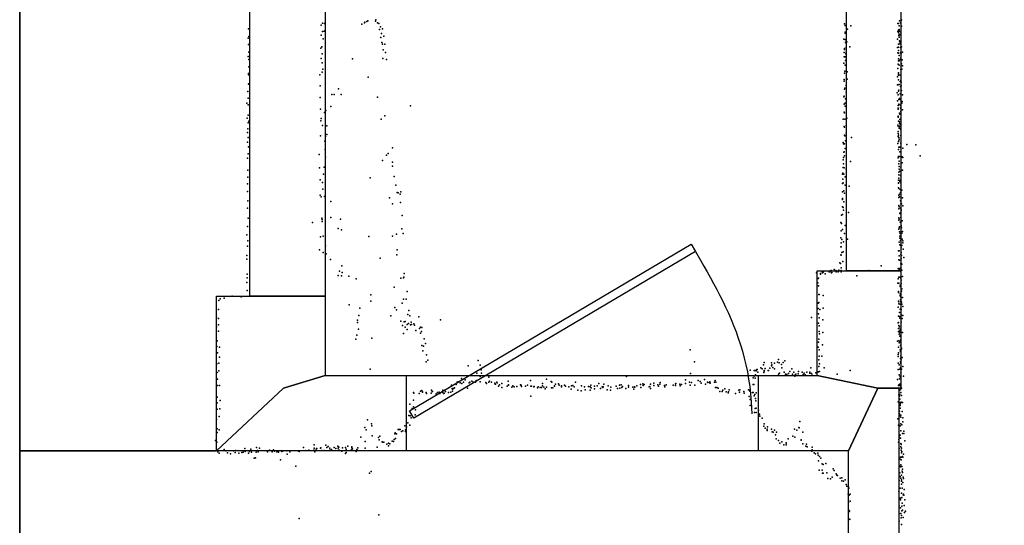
# Model space of a CAD drawing. Header units: millimetres. Extents: x -44220 to 35132, y -40846 to 67550.
# Tile 8 of 27: x -6814 to -3826, y -1464 to 70. Entities that reach past the tile are written whole.
import ezdxf

# ---------------------------------------------------------------- set-up
doc = ezdxf.new("R2010")
doc.units = ezdxf.units.MM
for name, color, linetype in [('DOORS', 7, 'Continuous'), ('HWALLS', 32, 'Continuous'), ('P', 9, 'Continuous'), ('ROOMS', 1, 'Continuous'), ('WALLS', 3, 'Continuous')]:
    doc.layers.add(name, color=color, linetype=linetype)

# ---------------------------------------------------------------- blocks, each defined once
blk = doc.blocks.new('1-Standard_3D')
for points in [[(-403.982, 5.64828), (253.382, 394.931), (263.573, 377.722), (-393.791, -11.5606), (-403.982, 5.64828)], [(263.573, 377.722), (275.367, 357.142), (283.15, 343.495), (290.844, 329.879), (298.429, 316.269), (305.882, 302.642), (313.184, 288.973), (320.313, 275.239), (327.249, 261.416), (333.971, 247.479), (340.456, 233.405), (346.686, 219.17), (352.638, 204.75), (358.291, 190.121), (363.626, 175.258), (368.62, 160.139), (373.253, 144.738), (377.503, 129.032), (381.351, 112.998), (384.774, 96.6102), (387.752, 79.8457), (390.265, 62.6802), (392.29, 45.0899), (393.807, 27.0508), (395.085, -0.90191)]]:
    blk.add_lwpolyline(points)

msp = doc.modelspace()

# ---------------------------------------------------------------- linework, layer by layer
at = {"layer": 'DOORS'}
msp.add_lwpolyline([(-5639.5523, -1009.65), (-4572.7523, -1009.65), (-4572.7523, -1238.25), (-5639.5523, -1238.25), (-5639.5523, -1009.65)], dxfattribs=at)
at = {"layer": 'HWALLS'}
for points in [[(-6813.55, -1238.25), (-6813.55, 1035.05)], [(-6013.45, -1047.75), (-6216.65, -1238.25), (-6813.55, -1238.25)], [(-6813.55, -3365.5), (-6813.55, -1238.25)]]:
    msp.add_lwpolyline(points, dxfattribs=at)
at = {"layer": 'P'}
for p in [(-5895, 60), (-5767, 61), (-5766, 63), (-5760, 65), (-5757, 67), (-5734, 66), (-5733, 70), (-5728, 61), (-4144, 67), (-4141, 61), (-4138, 70), (-6119, 43), (-5899, 54), (-5895, 35), (-5890, 36), (-5889, 59), (-5776, 57), (-5724, 59), (-5722, 41), (-5719, 49), (-5713, 43), (-4311, 58), (-4309, 53), (-4309, 32), (-4302, 42), (-4292, 52), (-4149, 59), (-4149, 35), (-4147, 59), (-4147, 39), (-4147, 31), (-4145, 52), (-4145, 41), (-4144, 36), (-4140, 30), (-4138, 51), (-6120, 14), (-6118, 19), (-5899, 23), (-5893, 12), (-5718, 16), (-5716, 28), (-5715, 1), (-5709, 20), (-4313, 11), (-4310, 10), (-4309, 29), (-4308, 1), (-4306, 6), (-4304, 3), (-4150, 11), (-4146, 22), (-4145, 26), (-4145, 17), (-4144, 6), (-4143, 24), (-4143, 4), (-4142, 0), (-6119, -5), (-6118, -28), (-5900, -16), (-5897, -12), (-5713, -4), (-5711, -21), (-5706, -4), (-5704, -29), (-4312, -29), (-4311, -17), (-4311, -20), (-4306, -14), (-4306, -28), (-4295, -12), (-4150, -14), (-4147, -4), (-4147, -13), (-4147, -23), (-4143, -3), (-4141, -14), (-4138, -12), (-4135, -28), (-6120, -41), (-6118, -50), (-5899, -47), (-5896, -33), (-5804, -48), (-5712, -47), (-5701, -50), (-4312, -42), (-4309, -42), (-4308, -53), (-4307, -33), (-4149, -30), (-4147, -31), (-4147, -48), (-4147, -54), (-4145, -38), (-4145, -54), (-4142, -50), (-4141, -30), (-4140, -45), (-4139, -33), (-4136, -51), (-6118, -73), (-5896, -61), (-5896, -89), (-5894, -80), (-4313, -62), (-4310, -86), (-4309, -68), (-4303, -88), (-4149, -78), (-4148, -65), (-4145, -68), (-4140, -81), (-4138, -64), (-4137, -80), (-4135, -70), (-6119, -93), (-6119, -97), (-5903, -97), (-5756, -104), (-4312, -111), (-4312, -116), (-4311, -92), (-4303, -110), (-4150, -103), (-4147, -91), (-4147, -95), (-4147, -98), (-4147, -112), (-4142, -98), (-4142, -117), (-4140, -98), (-4140, -114), (-4139, -119), (-6121, -148), (-6119, -125), (-6118, -124), (-5902, -130), (-5846, -139), (-4311, -140), (-4310, -137), (-4306, -129), (-4150, -127), (-4149, -127), (-4147, -147), (-4146, -143), (-4145, -126), (-4141, -132), (-4139, -130), (-4138, -145), (-6120, -168), (-5902, -166), (-5867, -157), (-5860, -157), (-5838, -157), (-5728, -165), (-4313, -164), (-4312, -162), (-4308, -170), (-4306, -150), (-4151, -152), (-4150, -176), (-4148, -158), (-4146, -172), (-4144, -169), (-4142, -155), (-4142, -172), (-4136, -178), (-4135, -158), (-6124, -183), (-6120, -188), (-5901, -201), (-5885, -205), (-5870, -193), (-5628, -191), (-4312, -186), (-4309, -183), (-4309, -192), (-4148, -190), (-4148, -198), (-4148, -201), (-4146, -186), (-4142, -189), (-4141, -197), (-4140, -208), (-4137, -183), (-4135, -203), (-6123, -228), (-6120, -219), (-6118, -238), (-5900, -237), (-5899, -229), (-5889, -211), (-5717, -231), (-5706, -221), (-4315, -231), (-4312, -210), (-4311, -212), (-4310, -231), (-4304, -228), (-4148, -222), (-4148, -225), (-4147, -238), (-4144, -213), (-4143, -216), (-4143, -232), (-4142, -231), (-6121, -261), (-6120, -243), (-5895, -251), (-5882, -252), (-4312, -254), (-4311, -256), (-4306, -251), (-4149, -250), (-4148, -253), (-4145, -258), (-4145, -259), (-4144, -240), (-4144, -245), (-4144, -253), (-4143, -260), (-4141, -248), (-4140, -264), (-6122, -272), (-6120, -287), (-5901, -282), (-5888, -298), (-5886, -284), (-5882, -278), (-4311, -280), (-4310, -282), (-4308, -297), (-4306, -274), (-4290, -287), (-4148, -269), (-4148, -275), (-4148, -284), (-4147, -280), (-4146, -287), (-4146, -297), (-4145, -292), (-4140, -281), (-6122, -301), (-6119, -315), (-5887, -324), (-5683, -318), (-4315, -302), (-4314, -306), (-4311, -306), (-4309, -320), (-4149, -305), (-4147, -299), (-4147, -324), (-4146, -316), (-4143, -316), (-4140, -303), (-4140, -304), (-4140, -314), (-4134, -319), (-4122, -308), (-4095, -309), (-6122, -350), (-6120, -337), (-5905, -339), (-5886, -347), (-5713, -357), (-5701, -341), (-5696, -336), (-4315, -355), (-4314, -348), (-4313, -332), (-4312, -331), (-4311, -343), (-4148, -349), (-4147, -345), (-4144, -345), (-4143, -331), (-4138, -347), (-4136, -346), (-4134, -348), (-4082, -343), (-6121, -386), (-5904, -379), (-5890, -377), (-5683, -362), (-5683, -374), (-4315, -378), (-4314, -367), (-4312, -379), (-4306, -383), (-4293, -360), (-4146, -367), (-4145, -359), (-4145, -375), (-4145, -383), (-4140, -377), (-4136, -364), (-4135, -386), (-6121, -407), (-5902, -416), (-5892, -398), (-5750, -410), (-5677, -405), (-4317, -398), (-4316, -395), (-4316, -414), (-4313, -398), (-4309, -406), (-4147, -417), (-4146, -392), (-4146, -400), (-4146, -411), (-4143, -389), (-4142, -417), (-4141, -402), (-4141, -402), (-4140, -403), (-6122, -428), (-5895, -424), (-5894, -444), (-5672, -432), (-4317, -427), (-4315, -425), (-4309, -432), (-4297, -435), (-4147, -425), (-4147, -426), (-4147, -440), (-4146, -442), (-4143, -421), (-4142, -445), (-4141, -445), (-4140, -426), (-4137, -447), (-6122, -451), (-5902, -462), (-5899, -467), (-5889, -466), (-5692, -470), (-5668, -454), (-5665, -455), (-5659, -459), (-5657, -452), (-4317, -452), (-4317, -472), (-4317, -475), (-4313, -449), (-4311, -456), (-4146, -462), (-4146, -469), (-4144, -459), (-4144, -467), (-4141, -454), (-4135, -470), (-6122, -502), (-6121, -479), (-5870, -481), (-5683, -488), (-5658, -484), (-4317, -498), (-4315, -500), (-4313, -482), (-4146, -493), (-4146, -504), (-4145, -497), (-4141, -479), (-4141, -502), (-4140, -488), (-4139, -507), (-4138, -488), (-4134, -494), (-6120, -532), (-5897, -532), (-5896, -536), (-5870, -530), (-5840, -535), (-5653, -524), (-4320, -523), (-4317, -521), (-4314, -508), (-4299, -515), (-4146, -531), (-4145, -535), (-4143, -518), (-4142, -516), (-4140, -530), (-4139, -509), (-6122, -557), (-5925, -545), (-5896, -542), (-5847, -563), (-5837, -567), (-5654, -564), (-4322, -545), (-4320, -548), (-4317, -566), (-4309, -554), (-4146, -538), (-4146, -565), (-4145, -561), (-4144, -558), (-4142, -544), (-4140, -544), (-4139, -554), (-4139, -558), (-4138, -561), (-4136, -540), (-6124, -582), (-5901, -589), (-5893, -586), (-5754, -588), (-5683, -587), (-5670, -580), (-5650, -578), (-4322, -592), (-4321, -570), (-4319, -597), (-4311, -578), (-4302, -596), (-4144, -573), (-4143, -587), (-4143, -593), (-4142, -578), (-4141, -586), (-4137, -577), (-4136, -596), (-4135, -572), (-6122, -617), (-6121, -601), (-5886, -616), (-4322, -619), (-4321, -607), (-4321, -619), (-4314, -604), (-4145, -605), (-4143, -613), (-4141, -600), (-4141, -614), (-4140, -600), (-4139, -622), (-4137, -615), (-4134, -601), (-4134, -607), (-4133, -626), (-6124, -645), (-6124, -656), (-5904, -628), (-5893, -636), (-5884, -640), (-5871, -657), (-5720, -653), (-5669, -643), (-5668, -628), (-4322, -643), (-4321, -644), (-4319, -636), (-4315, -634), (-4147, -631), (-4145, -631), (-4145, -646), (-4140, -642), (-4139, -636), (-4139, -655), (-4138, -645), (-4131, -651), (-5836, -677), (-4325, -667), (-4323, -669), (-4321, -683), (-4316, -663), (-4200, -677), (-4148, -685), (-4146, -658), (-4144, -659), (-4143, -685), (-4140, -670), (-4140, -683), (-4139, -669), (-4137, -671), (-6123, -702), (-6123, -713), (-5847, -706), (-5843, -693), (-5837, -707), (-5835, -697), (-5815, -708), (-5793, -716), (-5657, -714), (-5649, -713), (-5648, -711), (-5647, -700), (-4396, -698), (-4391, -715), (-4390, -714), (-4384, -700), (-4384, -702), (-4379, -695), (-4378, -698), (-4376, -693), (-4376, -696), (-4375, -694), (-4370, -701), (-4358, -695), (-4356, -695), (-4354, -692), (-4352, -691), (-4351, -698), (-4350, -697), (-4343, -688), (-4338, -691), (-4337, -695), (-4330, -695), (-4328, -690), (-4321, -691), (-4321, -695), (-4274, -707), (-4237, -691), (-4148, -716), (-4146, -711), (-4145, -688), (-4144, -692), (-4143, -711), (-4142, -711), (-4140, -694), (-4140, -714), (-4137, -690), (-4135, -709), (-6124, -727), (-5677, -741), (-4392, -728), (-4390, -737), (-4149, -729), (-4146, -729), (-4142, -735), (-4142, -739), (-4139, -720), (-4139, -730), (-4137, -746), (-6193, -775), (-6169, -769), (-6142, -771), (-6123, -751), (-5748, -765), (-5638, -754), (-4389, -763), (-4388, -763), (-4376, -767), (-4147, -754), (-4147, -757), (-4142, -761), (-4142, -767), (-4141, -770), (-4138, -753), (-4135, -773), (-6209, -782), (-6205, -777), (-5814, -795), (-5782, -805), (-5748, -784), (-5675, -803), (-5653, -790), (-5649, -778), (-5641, -778), (-4391, -790), (-4391, -806), (-4389, -788), (-4376, -805), (-4148, -802), (-4147, -784), (-4146, -786), (-4146, -792), (-4142, -793), (-4141, -780), (-4140, -785), (-4138, -787), (-4137, -793), (-4134, -800), (-6216, -832), (-6210, -809), (-6210, -836), (-5785, -827), (-5688, -828), (-5670, -810), (-5636, -824), (-5633, -812), (-5630, -828), (-5603, -831), (-4411, -833), (-4390, -822), (-4388, -834), (-4386, -809), (-4147, -829), (-4144, -818), (-4144, -830), (-4143, -835), (-4142, -808), (-4139, -809), (-4138, -826), (-4136, -836), (-4134, -827), (-6216, -862), (-6210, -856), (-5789, -841), (-5789, -848), (-5657, -844), (-5652, -858), (-5647, -846), (-5644, -845), (-5644, -863), (-5638, -855), (-5634, -851), (-5628, -856), (-5626, -847), (-5625, -855), (-5618, -852), (-5616, -857), (-5598, -863), (-5594, -864), (-5537, -840), (-4390, -850), (-4388, -859), (-4377, -840), (-4148, -849), (-4147, -848), (-4146, -858), (-4144, -862), (-4139, -847), (-6210, -875), (-5791, -887), (-5786, -869), (-5745, -896), (-5649, -882), (-5638, -870), (-5612, -873), (-5601, -867), (-5598, -881), (-5595, -876), (-4388, -876), (-4387, -883), (-4377, -879), (-4147, -867), (-4147, -876), (-4145, -884), (-4144, -879), (-4143, -874), (-4143, -890), (-4142, -869), (-4141, -888), (-4135, -879), (-6215, -921), (-6214, -904), (-6207, -923), (-5794, -899), (-5594, -918), (-5588, -920), (-5586, -898), (-5582, -912), (-4391, -923), (-4390, -908), (-4389, -899), (-4378, -916), (-4150, -905), (-4147, -923), (-4146, -904), (-4145, -910), (-4143, -908), (-4141, -902), (-4141, -918), (-4140, -907), (-4138, -926), (-6213, -941), (-6207, -954), (-5591, -934), (-5579, -947), (-4779, -931), (-4388, -931), (-4388, -951), (-4380, -951), (-4148, -946), (-4148, -952), (-4147, -941), (-4142, -931), (-4141, -936), (-4140, -950), (-4138, -928), (-4136, -955), (-6215, -974), (-6209, -972), (-5580, -968), (-5575, -963), (-5453, -980), (-5423, -964), (-5417, -978), (-4766, -968), (-4557, -977), (-4555, -970), (-4533, -971), (-4533, -971), (-4533, -980), (-4532, -977), (-4529, -985), (-4524, -972), (-4515, -969), (-4511, -961), (-4509, -971), (-4502, -976), (-4497, -970), (-4492, -965), (-4389, -962), (-4389, -982), (-4387, -974), (-4148, -972), (-4145, -977), (-4141, -958), (-4141, -968), (-4141, -972), (-4139, -962), (-4134, -982), (-6214, -1000), (-6209, -995), (-5750, -990), (-5427, -1002), (-5417, -1012), (-5414, -992), (-5413, -1002), (-5390, -1014), (-4973, -1012), (-4778, -1003), (-4597, -993), (-4585, -994), (-4585, -1011), (-4582, -994), (-4581, -1007), (-4579, -995), (-4577, -991), (-4576, -991), (-4574, -999), (-4565, -986), (-4561, -989), (-4556, -1000), (-4555, -994), (-4555, -996), (-4552, -988), (-4543, -994), (-4542, -994), (-4538, -987), (-4524, -989), (-4511, -1005), (-4508, -1002), (-4501, -986), (-4494, -999), (-4490, -1005), (-4486, -1006), (-4481, -1003), (-4477, -997), (-4471, -989), (-4469, -1005), (-4465, -999), (-4462, -1008), (-4462, -1011), (-4459, -1005), (-4452, -1004), (-4451, -997), (-4440, -999), (-4437, -1006), (-4434, -1002), (-4432, -1008), (-4431, -1007), (-4426, -999), (-4416, -999), (-4416, -1002), (-4413, -986), (-4411, -1003), (-4409, -1008), (-4398, -1001), (-4391, -998), (-4390, -998), (-4387, -997), (-4373, -986), (-4333, -1005), (-4294, -994), (-4148, -991), (-4145, -1007), (-4143, -990), (-4142, -1011), (-4142, -1013), (-4141, -986), (-4140, -1001), (-4138, -990), (-4132, -1011), (-6213, -1020), (-6213, -1040), (-6207, -1040), (-5504, -1039), (-5489, -1037), (-5486, -1029), (-5483, -1028), (-5477, -1032), (-5473, -1018), (-5472, -1034), (-5467, -1029), (-5462, -1022), (-5450, -1032), (-5448, -1030), (-5442, -1026), (-5438, -1029), (-5431, -1030), (-5429, -1024), (-5417, -1028), (-5399, -1031), (-5397, -1034), (-5390, -1030), (-5388, -1026), (-5382, -1030), (-5372, -1033), (-5371, -1036), (-5370, -1036), (-5366, -1029), (-5365, -1032), (-5361, -1042), (-5358, -1038), (-5351, -1034), (-5335, -1042), (-5332, -1026), (-5331, -1038), (-5331, -1039), (-5321, -1045), (-5317, -1041), (-5313, -1044), (-5305, -1043), (-5294, -1038), (-5293, -1038), (-5292, -1040), (-5291, -1043), (-5279, -1042), (-5273, -1039), (-5264, -1024), (-5263, -1042), (-5261, -1042), (-5254, -1044), (-5253, -1043), (-5241, -1044), (-5227, -1034), (-5227, -1041), (-5223, -1045), (-5215, -1020), (-5215, -1045), (-5201, -1027), (-5199, -1029), (-5191, -1041), (-5191, -1042), (-5188, -1036), (-5179, -1035), (-5177, -1039), (-5170, -1041), (-5170, -1044), (-5161, -1039), (-5158, -1042), (-5148, -1044), (-5139, -1041), (-5135, -1040), (-5131, -1044), (-5127, -1030), (-5109, -1041), (-5100, -1044), (-5088, -1043), (-5083, -1044), (-5081, -1039), (-5070, -1042), (-5062, -1041), (-5057, -1034), (-5046, -1044), (-5043, -1044), (-5041, -1036), (-5028, -1041), (-5020, -1045), (-5004, -1042), (-4994, -1039), (-4989, -1038), (-4985, -1043), (-4967, -1040), (-4967, -1045), (-4953, -1045), (-4948, -1044), (-4947, -1045), (-4941, -1041), (-4930, -1037), (-4923, -1035), (-4922, -1040), (-4919, -1037), (-4904, -1044), (-4902, -1043), (-4900, -1036), (-4890, -1033), (-4890, -1040), (-4878, -1038), (-4876, -1042), (-4871, -1036), (-4870, -1031), (-4857, -1040), (-4857, -1041), (-4856, -1044), (-4852, -1038), (-4831, -1039), (-4824, -1035), (-4824, -1040), (-4823, -1034), (-4811, -1036), (-4810, -1041), (-4806, -1037), (-4794, -1022), (-4794, -1034), (-4781, -1029), (-4779, -1039), (-4775, -1031), (-4765, -1039), (-4755, -1024), (-4749, -1027), (-4746, -1033), (-4736, -1021), (-4733, -1036), (-4727, -1029), (-4726, -1031), (-4721, -1031), (-4720, -1028), (-4719, -1033), (-4706, -1030), (-4704, -1024), (-4702, -1030), (-4588, -1016), (-4588, -1037), (-4586, -1037), (-4582, -1017), (-4150, -1021), (-4147, -1040), (-4145, -1037), (-4144, -1019), (-4143, -1036), (-4142, -1041), (-6214, -1075), (-5619, -1061), (-5618, -1063), (-5602, -1064), (-5598, -1057), (-5594, -1055), (-5592, -1059), (-5592, -1060), (-5580, -1061), (-5579, -1064), (-5565, -1063), (-5564, -1054), (-5562, -1058), (-5561, -1058), (-5550, -1065), (-5546, -1061), (-5541, -1060), (-5539, -1064), (-5531, -1060), (-5530, -1054), (-5528, -1064), (-5526, -1063), (-5522, -1058), (-5513, -1061), (-5506, -1060), (-5502, -1049), (-5501, -1051), (-5500, -1057), (-5497, -1049), (-5494, -1047), (-5455, -1048), (-5351, -1046), (-5263, -1072), (-5243, -1047), (-5235, -1046), (-5230, -1046), (-5219, -1050), (-5200, -1047), (-5196, -1047), (-5140, -1051), (-5120, -1054), (-5110, -1056), (-5098, -1053), (-5083, -1054), (-5080, -1047), (-5070, -1050), (-5051, -1049), (-5044, -1046), (-5031, -1053), (-5021, -1054), (-5000, -1049), (-4993, -1048), (-4987, -1046), (-4975, -1049), (-4950, -1051), (-4929, -1046), (-4900, -1049), (-4703, -1046), (-4699, -1046), (-4695, -1048), (-4689, -1058), (-4682, -1058), (-4680, -1054), (-4674, -1050), (-4670, -1059), (-4664, -1062), (-4663, -1059), (-4661, -1053), (-4642, -1064), (-4632, -1054), (-4630, -1060), (-4629, -1053), (-4617, -1058), (-4616, -1063), (-4603, -1053), (-4600, -1073), (-4599, -1054), (-4598, -1057), (-4590, -1061), (-4588, -1061), (-4585, -1071), (-4583, -1067), (-4579, -1062), (-4147, -1049), (-4146, -1048), (-4146, -1068), (-4145, -1067), (-4144, -1072), (-4143, -1054), (-4143, -1067), (-4140, -1050), (-4140, -1061), (-4138, -1048), (-4138, -1070), (-6214, -1092), (-6205, -1085), (-5630, -1096), (-5619, -1084), (-5619, -1104), (-4597, -1082), (-4597, -1100), (-4581, -1079), (-4580, -1086), (-4148, -1089), (-4143, -1081), (-4142, -1096), (-4142, -1100), (-4141, -1091), (-4140, -1092), (-4139, -1090), (-4135, -1091), (-6214, -1111), (-6208, -1134), (-6206, -1110), (-5633, -1131), (-5629, -1132), (-5623, -1109), (-5614, -1129), (-5613, -1113), (-4584, -1122), (-4582, -1109), (-4579, -1108), (-4579, -1122), (-4572, -1114), (-4570, -1128), (-4569, -1127), (-4568, -1133), (-4144, -1117), (-4144, -1118), (-4144, -1126), (-4143, -1132), (-4142, -1108), (-4140, -1130), (-4136, -1119), (-6216, -1143), (-5758, -1144), (-5746, -1156), (-5745, -1162), (-5645, -1162), (-5636, -1153), (-5630, -1160), (-5626, -1138), (-4561, -1139), (-4556, -1163), (-4555, -1156), (-4447, -1149), (-4149, -1141), (-4147, -1160), (-4144, -1161), (-4142, -1162), (-4140, -1136), (-4140, -1156), (-4137, -1159), (-4134, -1138), (-4134, -1150), (-6214, -1171), (-6214, -1182), (-6208, -1174), (-5766, -1167), (-5762, -1174), (-5744, -1192), (-5721, -1193), (-5675, -1186), (-5674, -1183), (-5670, -1186), (-5665, -1173), (-5662, -1173), (-5659, -1173), (-5655, -1179), (-5651, -1177), (-5643, -1174), (-5643, -1179), (-5640, -1165), (-4552, -1169), (-4546, -1172), (-4546, -1176), (-4545, -1165), (-4533, -1172), (-4531, -1180), (-4528, -1181), (-4524, -1175), (-4521, -1189), (-4518, -1181), (-4468, -1193), (-4463, -1172), (-4456, -1175), (-4450, -1167), (-4449, -1168), (-4438, -1181), (-4144, -1189), (-4142, -1190), (-4140, -1177), (-4135, -1185), (-4131, -1178), (-4131, -1185), (-6220, -1207), (-6215, -1212), (-5920, -1220), (-5885, -1221), (-5848, -1224), (-5818, -1224), (-5779, -1196), (-5765, -1210), (-5725, -1197), (-5723, -1204), (-5714, -1211), (-5713, -1212), (-5709, -1212), (-5700, -1218), (-5695, -1215), (-5695, -1223), (-5691, -1217), (-5684, -1209), (-5680, -1210), (-5677, -1203), (-5673, -1200), (-4519, -1201), (-4511, -1206), (-4507, -1215), (-4501, -1211), (-4495, -1220), (-4488, -1214), (-4488, -1215), (-4488, -1220), (-4482, -1201), (-4462, -1196), (-4443, -1204), (-4443, -1205), (-4438, -1217), (-4429, -1224), (-4427, -1218), (-4147, -1212), (-4146, -1203), (-4144, -1197), (-4141, -1199), (-4140, -1216), (-4139, -1219), (-4128, -1208), (-6212, -1241), (-6208, -1245), (-6193, -1234), (-6188, -1238), (-6183, -1244), (-6174, -1247), (-6165, -1238), (-6160, -1243), (-6158, -1237), (-6149, -1245), (-6140, -1243), (-6136, -1242), (-6131, -1231), (-6130, -1240), (-6119, -1245), (-6116, -1240), (-6112, -1233), (-6110, -1242), (-6096, -1242), (-6095, -1228), (-6092, -1237), (-6090, -1241), (-6086, -1230), (-6062, -1241), (-6056, -1236), (-6048, -1241), (-6044, -1235), (-6041, -1239), (-6033, -1241), (-6031, -1238), (-6028, -1242), (-6018, -1240), (-6014, -1238), (-6003, -1238), (-6002, -1248), (-5994, -1241), (-5969, -1238), (-5966, -1240), (-5953, -1228), (-5945, -1237), (-5936, -1236), (-5921, -1236), (-5920, -1230), (-5919, -1237), (-5918, -1241), (-5914, -1233), (-5912, -1231), (-5901, -1230), (-5900, -1229), (-5897, -1237), (-5890, -1237), (-5882, -1228), (-5878, -1225), (-5873, -1230), (-5873, -1236), (-5872, -1237), (-5868, -1234), (-5860, -1228), (-5854, -1231), (-5847, -1230), (-5846, -1236), (-5845, -1227), (-5844, -1236), (-5836, -1239), (-5834, -1229), (-5825, -1228), (-5825, -1246), (-5823, -1233), (-5823, -1243), (-5807, -1234), (-5806, -1226), (-5806, -1228), (-5804, -1232), (-5793, -1240), (-5791, -1234), (-5788, -1229), (-5788, -1237), (-5765, -1230), (-5729, -1227), (-4425, -1226), (-4410, -1239), (-4409, -1227), (-4409, -1235), (-4403, -1244), (-4399, -1247), (-4392, -1245), (-4391, -1251), (-4145, -1231), (-4140, -1226), (-4139, -1236), (-4138, -1230), (-4138, -1244), (-4138, -1244), (-4137, -1240), (-4132, -1248), (-6102, -1260), (-6098, -1259), (-6022, -1265), (-5976, -1284), (-4390, -1268), (-4387, -1255), (-4383, -1260), (-4379, -1277), (-4376, -1279), (-4368, -1276), (-4144, -1283), (-4143, -1262), (-4141, -1257), (-4140, -1280), (-4139, -1265), (-4138, -1257), (-4135, -1255), (-4134, -1257), (-5752, -1306), (-5747, -1301), (-4388, -1297), (-4379, -1297), (-4378, -1306), (-4376, -1306), (-4365, -1305), (-4346, -1292), (-4343, -1298), (-4337, -1308), (-4335, -1312), (-4332, -1313), (-4143, -1305), (-4141, -1286), (-4138, -1285), (-4138, -1312), (-4137, -1285), (-4136, -1300), (-4135, -1293), (-4135, -1304), (-4362, -1322), (-4354, -1323), (-4349, -1318), (-4324, -1321), (-4319, -1320), (-4319, -1329), (-4314, -1330), (-4309, -1326), (-4306, -1340), (-4145, -1328), (-4142, -1316), (-4140, -1321), (-4138, -1326), (-4138, -1330), (-4138, -1339), (-4134, -1334), (-4133, -1318), (-4132, -1322), (-4304, -1345), (-4300, -1369), (-4299, -1348), (-4298, -1351), (-4297, -1372), (-4294, -1369), (-4146, -1361), (-4142, -1351), (-4138, -1366), (-4136, -1351), (-4133, -1371), (-4132, -1369), (-4131, -1372), (-4130, -1355), (-4299, -1395), (-4294, -1391), (-4142, -1381), (-4141, -1381), (-4141, -1387), (-4137, -1379), (-4136, -1397), (-4128, -1387), (-5724, -1432), (-4299, -1426), (-4297, -1419), (-4296, -1421), (-4145, -1405), (-4145, -1428), (-4141, -1411), (-4140, -1428), (-4137, -1406), (-4137, -1420), (-4135, -1418), (-4130, -1404), (-4129, -1425), (-4126, -1421), (-5966, -1443), (-4299, -1448), (-4295, -1445), (-4145, -1451), (-4139, -1441), (-4138, -1434), (-4138, -1461), (-4133, -1440)]:
    msp.add_point(p, dxfattribs=at)
at = {"layer": 'ROOMS'}
for points in [[(-4140.2, -692.15), (-4140.2, -1047.75), (-4146.55, -1047.75), (-4146.55, -2724.15), (-3930.65, -2724.15), (1104.9, -2724.15), (1104.9, -469.9), (1104.9, 1219.2), (1104.9, 3467.1), (-1511.3, 3467.1), (-1619.25, 3467.1), (-1619.25, 3105.15), (-2470.15, 3105.15), (-2470.15, 3530.6), (-3244.85, 3530.6), (-3244.85, 2628.9), (-4140.2, 2628.9), (-4140.2, -692.15)], [(-5886.45, -768.35), (-5886.45, -1009.65), (-4394.2, -1009.65), (-4394.2, -692.15), (-4305.3, -692.15), (-4305.3, 2628.9), (-4406.9, 2628.9), (-4406.9, 2851.15), (-5886.45, 2851.15), (-5886.45, 1035.05), (-5886.45, -768.35)], [(-6216.65, -1238.25), (-6216.65, -768.35), (-6115.05, -768.35), (-6115.05, 1035.05), (-6813.55, 1035.05), (-6813.55, -1238.25), (-6216.65, -1238.25)], [(-4298.95, -2863.85), (-4298.95, -1238.25), (-6216.65, -1238.25), (-6813.55, -1238.25), (-6813.55, -3365.5), (-6216.65, -3365.5), (-6216.65, -5778.5), (-3930.65, -5778.5), (-3930.65, -2863.85), (-4298.95, -2863.85)]]:
    msp.add_lwpolyline(points, close=True, dxfattribs=at)
at = {"layer": 'WALLS'}
for points in [[(-4140.2, 2628.9), (-4140.2, -692.15), (-4210.05, -692.15), (-4305.3, -692.15), (-4305.3, 2628.9), (-4210.05, 2743.2), (-4140.2, 2628.9)], [(-5886.45, 1035.05), (-5886.45, -768.35), (-6013.45, -768.35), (-6115.05, -768.35), (-6115.05, 1035.05), (-6013.45, 1035.05), (-5886.45, 1035.05)], [(-4140.2, -692.15), (-4140.2, -1047.75), (-4210.05, -1047.75), (-4394.2, -1009.65), (-4394.2, -692.15), (-4210.05, -692.15), (-4140.2, -692.15)], [(-5886.45, -768.35), (-5886.45, -1009.65), (-6013.45, -1047.75), (-6216.65, -1238.25), (-6216.65, -768.35), (-6013.45, -768.35), (-5886.45, -768.35)], [(-5886.45, -1009.65), (-4394.2, -1009.65), (-4210.05, -1047.75), (-4298.95, -1238.25), (-6216.65, -1238.25), (-6013.45, -1047.75), (-5886.45, -1009.65)], [(-4146.55, -1047.75), (-4146.55, -2724.15), (-4210.05, -2800.35), (-4298.95, -2863.85), (-4298.95, -1238.25), (-4210.05, -1047.75), (-4146.55, -1047.75)]]:
    msp.add_lwpolyline(points, dxfattribs=at)

# ---------------------------------------------------------------- block references
at = {"layer": 'DOORS', "xscale": 1.3, "yscale": 1.3}
msp.add_blockref('1-Standard_3D', (-5106.2, -1124), dxfattribs=at)

doc.saveas('drawing.dxf')
